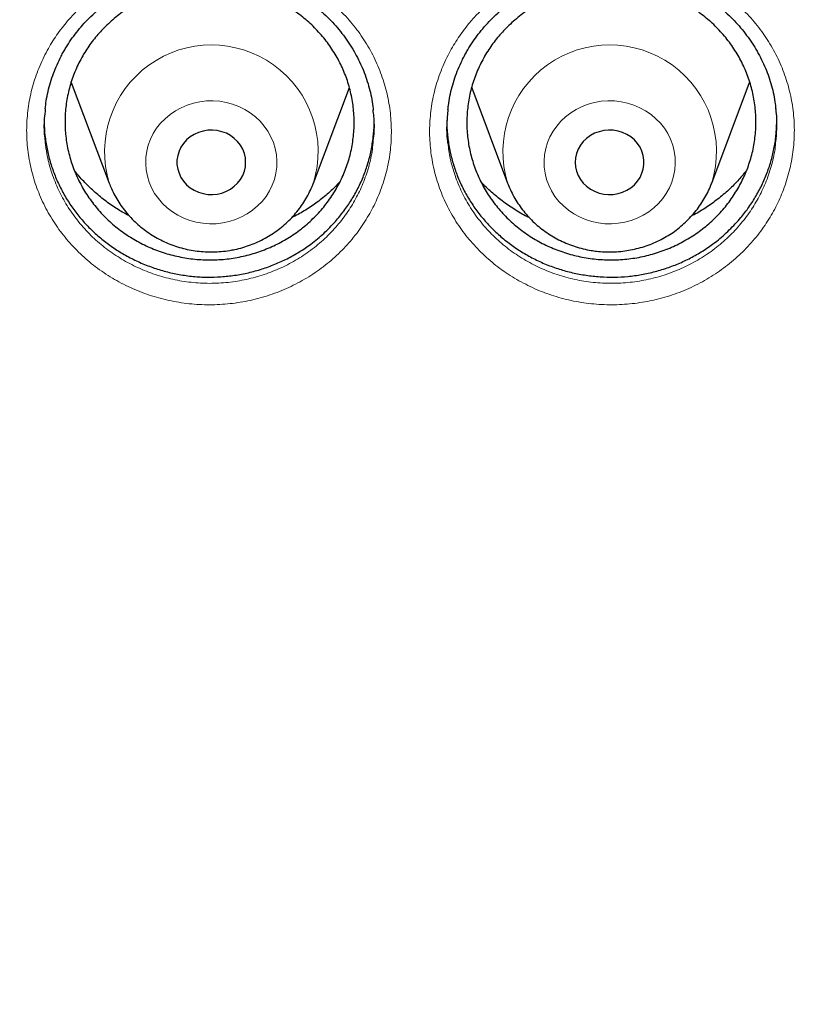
# Model space of a CAD drawing. Header units: millimetres. Extents: x 8 to 984, y 12 to 973.
# Tile 79 of 256: x 341.48 to 350.57, y 788.61 to 800.07. Entities that reach past the tile are written whole.
import ezdxf

# ---------------------------------------------------------------- set-up
doc = ezdxf.new("R2010")
doc.units = ezdxf.units.MM

msp = doc.modelspace()

# ---------------------------------------------------------------- linework, layer by layer
at = {"color": 7, "linetype": 'Continuous', "lineweight": 30}
for p, q in [((342.078, 799.341), (342.519, 798.169)), ((349.532, 798.169), (349.973, 799.341)), ((344.896, 798.169), (345.314, 799.28)), ((346.738, 799.278), (347.156, 798.169))]:
    msp.add_line(p, q, dxfattribs=at)
at = {"color": 252, "linetype": 'Continuous', "lineweight": 0, "flags": 128}
for points in [[(343.84, 797.705), (343.915, 797.721), (343.989, 797.744), (344.059, 797.774), (344.126, 797.811), (344.188, 797.854), (344.246, 797.902), (344.298, 797.956), (344.344, 798.014), (344.383, 798.077), (344.416, 798.143), (344.441, 798.211), (344.459, 798.282), (344.469, 798.354), (344.471, 798.426), (344.465, 798.499), (344.452, 798.57), (344.431, 798.64), (344.402, 798.708), (344.367, 798.772), (344.324, 798.833), (344.276, 798.889), (344.221, 798.941), (344.161, 798.987), (344.097, 799.027), (344.028, 799.06), (343.956, 799.088), (343.882, 799.108), (343.806, 799.121), (343.729, 799.126), (343.652, 799.125), (343.575, 799.116), (343.499, 799.1), (343.426, 799.076), (343.356, 799.046), (343.289, 799.01), (343.227, 798.967), (343.169, 798.918), (343.117, 798.865), (343.071, 798.806), (343.032, 798.744), (342.999, 798.678), (342.974, 798.609), (342.956, 798.539), (342.946, 798.467), (342.944, 798.394), (342.95, 798.322), (342.963, 798.25), (342.984, 798.18), (343.013, 798.113), (343.048, 798.049), (343.091, 797.988), (343.139, 797.931), (343.194, 797.88), (343.254, 797.834), (343.318, 797.794), (343.387, 797.76), (343.458, 797.733), (343.533, 797.713), (343.609, 797.7), (343.686, 797.694), (343.763, 797.696), (343.84, 797.705)], [(348.211, 797.705), (348.288, 797.696), (348.365, 797.694), (348.442, 797.7), (348.519, 797.713), (348.593, 797.733), (348.665, 797.76), (348.733, 797.794), (348.798, 797.834), (348.857, 797.88), (348.912, 797.931), (348.961, 797.988), (349.003, 798.049), (349.039, 798.113), (349.067, 798.18), (349.088, 798.25), (349.102, 798.322), (349.107, 798.394), (349.105, 798.467), (349.095, 798.539), (349.077, 798.609), (349.052, 798.678), (349.02, 798.744), (348.98, 798.806), (348.934, 798.865), (348.882, 798.918), (348.825, 798.967), (348.762, 799.01), (348.696, 799.046), (348.625, 799.076), (348.552, 799.1), (348.476, 799.116), (348.4, 799.125), (348.322, 799.126), (348.245, 799.121), (348.169, 799.108), (348.095, 799.088), (348.023, 799.06), (347.955, 799.027), (347.89, 798.987), (347.83, 798.941), (347.776, 798.889), (347.727, 798.833), (347.685, 798.772), (347.649, 798.708), (347.621, 798.64), (347.6, 798.57), (347.586, 798.499), (347.58, 798.426), (347.583, 798.354), (347.593, 798.282), (347.61, 798.211), (347.636, 798.143), (347.668, 798.077), (347.707, 798.014), (347.753, 797.956), (347.805, 797.902), (347.863, 797.854), (347.925, 797.811), (347.992, 797.774), (348.063, 797.744), (348.136, 797.721), (348.211, 797.705)]]:
    msp.add_lwpolyline(points, dxfattribs=at)
at = {"color": 7, "linetype": 'Continuous', "lineweight": 30, "flags": 128}
for points in [[(343.777, 798.041), (343.831, 798.053), (343.883, 798.073), (343.931, 798.099), (343.975, 798.131), (344.014, 798.169), (344.047, 798.211), (344.073, 798.258), (344.092, 798.307), (344.104, 798.358), (344.107, 798.41), (344.104, 798.462), (344.092, 798.514), (344.073, 798.563), (344.047, 798.609), (344.014, 798.651), (343.975, 798.689), (343.931, 798.721), (343.883, 798.748), (343.831, 798.767), (343.777, 798.78), (343.721, 798.785), (343.666, 798.783), (343.611, 798.774), (343.558, 798.758), (343.507, 798.735), (343.461, 798.706), (343.42, 798.671), (343.384, 798.631), (343.354, 798.586), (343.332, 798.539), (343.316, 798.488), (343.308, 798.436), (343.308, 798.384), (343.316, 798.332), (343.332, 798.282), (343.354, 798.234), (343.384, 798.19), (343.42, 798.15), (343.461, 798.115), (343.507, 798.085), (343.558, 798.062), (343.611, 798.046), (343.666, 798.037), (343.721, 798.035), (343.777, 798.041)], [(348.274, 798.041), (348.33, 798.035), (348.386, 798.037), (348.441, 798.046), (348.494, 798.062), (348.544, 798.085), (348.59, 798.115), (348.632, 798.15), (348.667, 798.19), (348.697, 798.234), (348.72, 798.282), (348.735, 798.332), (348.743, 798.384), (348.743, 798.436), (348.735, 798.488), (348.72, 798.539), (348.697, 798.586), (348.667, 798.631), (348.632, 798.671), (348.59, 798.706), (348.544, 798.735), (348.494, 798.758), (348.441, 798.774), (348.386, 798.783), (348.33, 798.785), (348.274, 798.78), (348.22, 798.767), (348.169, 798.748), (348.12, 798.721), (348.076, 798.689), (348.037, 798.651), (348.005, 798.609), (347.978, 798.563), (347.959, 798.514), (347.948, 798.462), (347.944, 798.41), (347.948, 798.358), (347.959, 798.307), (347.978, 798.258), (348.005, 798.211), (348.037, 798.169), (348.076, 798.131), (348.12, 798.099), (348.169, 798.073), (348.22, 798.053), (348.274, 798.041)]]:
    msp.add_lwpolyline(points, dxfattribs=at)
at = {"color": 252, "linetype": 'Continuous', "lineweight": 0}
for centre, start, end in [((343.708, 798.534), 343.0042, 197.1338), ((348.344, 798.534), 342.8855, 197.0966)]:
    msp.add_arc(centre, 1.243, start, end, dxfattribs=at)
for points, knots in [([(311.183, 789.496), (311.196, 789.697), (311.24, 790.378), (311.385, 791.533), (311.618, 792.958), (311.919, 794.364), (312.282, 795.747), (312.706, 797.106), (313.192, 798.447), (313.743, 799.775), (314.359, 801.087), (315.039, 802.379), (315.779, 803.643), (316.578, 804.875), (317.429, 806.065), (318.329, 807.213), (319.275, 808.317), (320.271, 809.381), (321.321, 810.41), (322.425, 811.401), (323.581, 812.351), (324.781, 813.252), (326.021, 814.104), (327.293, 814.898), (328.592, 815.635), (329.916, 816.315), (331.271, 816.941), (332.661, 817.514), (334.085, 818.033), (335.54, 818.496), (337.016, 818.898), (338.51, 819.239), (340.008, 819.517), (341.51, 819.732), (343.01, 819.883), (344.517, 819.978), (345.523, 819.99), (346.026, 819.996)], [0, 0, 0, 0, 0.012293, 0.041589, 0.070886, 0.100182, 0.128955, 0.157729, 0.186502, 0.215275, 0.244572, 0.273868, 0.303164, 0.332461, 0.361757, 0.39053, 0.419304, 0.448077, 0.47685, 0.506146, 0.535443, 0.564739, 0.594036, 0.623332, 0.652105, 0.680878, 0.709652, 0.738425, 0.767721, 0.797018, 0.826314, 0.85561, 0.884907, 0.91368, 0.942453, 0.971227, 1, 1, 1, 1]), ([(346.026, 819.996), (346.538, 819.99), (347.562, 819.978), (349.096, 819.879), (350.623, 819.722), (352.142, 819.501), (353.64, 819.219), (355.115, 818.878), (356.563, 818.48), (357.992, 818.024), (359.407, 817.508), (360.806, 816.93), (362.184, 816.292), (363.531, 815.597), (364.844, 814.847), (366.113, 814.049), (367.336, 813.205), (368.512, 812.317), (369.646, 811.383), (370.743, 810.397), (371.799, 809.362), (372.812, 808.277), (373.773, 807.152), (374.68, 805.988), (375.527, 804.795), (376.313, 803.576), (377.037, 802.334), (377.704, 801.063), (378.315, 799.759), (378.869, 798.423), (379.362, 797.057), (379.791, 795.673), (380.154, 794.272), (380.451, 792.865), (380.676, 791.457), (380.816, 790.335), (380.857, 789.68), (380.869, 789.496)], [0, 0, 0, 0, 0.029296, 0.058593, 0.087889, 0.117185, 0.146482, 0.175255, 0.204028, 0.232802, 0.261575, 0.290871, 0.320168, 0.349464, 0.37876, 0.408057, 0.43683, 0.465603, 0.494377, 0.52315, 0.552446, 0.581743, 0.611039, 0.640335, 0.669632, 0.698405, 0.727178, 0.755952, 0.784725, 0.814021, 0.843318, 0.872614, 0.90191, 0.931206, 0.95998, 0.988753, 1, 1, 1, 1]), ([(346.026, 818.574), (345.529, 818.569), (344.536, 818.557), (343.049, 818.461), (341.568, 818.309), (340.096, 818.094), (338.643, 817.821), (337.214, 817.49), (335.809, 817.105), (334.424, 816.663), (333.051, 816.162), (331.696, 815.602), (330.36, 814.983), (329.054, 814.309), (327.781, 813.583), (326.551, 812.809), (325.365, 811.99), (324.224, 811.13), (323.125, 810.224), (322.061, 809.268), (321.037, 808.264), (320.055, 807.213), (319.124, 806.122), (318.244, 804.993), (317.423, 803.836), (316.661, 802.654), (315.959, 801.45), (315.312, 800.218), (314.72, 798.954), (314.183, 797.658), (313.705, 796.334), (313.289, 794.992), (312.937, 793.634), (312.65, 792.27), (312.428, 790.905), (312.27, 789.539), (312.176, 788.169), (312.144, 786.788), (312.176, 785.399), (312.275, 784.004), (312.438, 782.614), (312.667, 781.233), (312.958, 779.87), (313.31, 778.529), (313.721, 777.211), (314.192, 775.912), (314.726, 774.624), (315.323, 773.352), (315.983, 772.099), (316.701, 770.874), (317.475, 769.68), (318.3, 768.525), (319.173, 767.413), (320.09, 766.343), (321.055, 765.311), (322.074, 764.313), (323.144, 763.353), (324.265, 762.431), (325.428, 761.557), (326.631, 760.732), (327.863, 759.962), (329.123, 759.247), (330.407, 758.588), (331.72, 757.981), (333.068, 757.425), (334.448, 756.922), (335.86, 756.473), (337.291, 756.083), (338.738, 755.752), (340.192, 755.484), (341.647, 755.275), (343.102, 755.127), (344.563, 755.039), (346.035, 755.009), (347.515, 755.039), (349.002, 755.131), (350.483, 755.285), (351.956, 755.499), (353.408, 755.772), (354.838, 756.103), (356.242, 756.489), (357.628, 756.931), (359, 757.432), (360.356, 757.992), (361.692, 758.611), (362.997, 759.284), (364.27, 760.011), (365.501, 760.785), (366.687, 761.603), (367.827, 762.464), (368.927, 763.37), (369.99, 764.325), (371.014, 765.329), (371.996, 766.381), (372.928, 767.472), (373.807, 768.6), (374.628, 769.757), (375.39, 770.939), (376.093, 772.143), (376.739, 773.375), (377.332, 774.64), (377.868, 775.935), (378.347, 777.259), (378.762, 778.601), (379.115, 779.96), (379.401, 781.323), (379.623, 782.689), (379.781, 784.054), (379.876, 785.424), (379.908, 786.805), (379.875, 788.194), (379.777, 789.589), (379.613, 790.979), (379.385, 792.36), (379.093, 793.723), (378.741, 795.064), (378.33, 796.382), (377.859, 797.682), (377.325, 798.969), (376.728, 800.241), (376.068, 801.494), (375.351, 802.72), (374.576, 803.914), (373.751, 805.068), (372.879, 806.181), (371.962, 807.251), (370.996, 808.282), (369.977, 809.28), (368.907, 810.241), (367.787, 811.162), (366.624, 812.036), (365.421, 812.861), (364.188, 813.632), (362.928, 814.346), (361.644, 815.006), (360.331, 815.612), (358.984, 816.168), (357.603, 816.671), (356.192, 817.12), (354.761, 817.51), (353.313, 817.841), (351.86, 818.11), (350.404, 818.318), (348.949, 818.465), (347.489, 818.557), (346.513, 818.569), (346.026, 818.574)], [0, 0, 0, 0, 0.007, 0.014, 0.021, 0.028, 0.035, 0.041875, 0.04875, 0.055625, 0.0625, 0.0695, 0.0765, 0.0835, 0.0905, 0.0975, 0.104375, 0.11125, 0.118125, 0.125, 0.132, 0.139, 0.146, 0.153, 0.16, 0.166875, 0.17375, 0.180625, 0.1875, 0.1945, 0.2015, 0.2085, 0.2155, 0.2225, 0.229375, 0.23625, 0.243125, 0.25, 0.257, 0.264, 0.271, 0.278, 0.285, 0.291875, 0.29875, 0.305625, 0.3125, 0.3195, 0.3265, 0.3335, 0.3405, 0.3475, 0.354375, 0.36125, 0.368125, 0.375, 0.382, 0.389, 0.396, 0.403, 0.41, 0.416875, 0.42375, 0.430625, 0.4375, 0.4445, 0.4515, 0.4585, 0.4655, 0.4725, 0.479375, 0.48625, 0.493125, 0.5, 0.507, 0.514, 0.521, 0.528, 0.535, 0.541875, 0.54875, 0.555625, 0.5625, 0.5695, 0.5765, 0.5835, 0.5905, 0.5975, 0.604375, 0.61125, 0.618125, 0.625, 0.632, 0.639, 0.646, 0.653, 0.66, 0.666875, 0.67375, 0.680625, 0.6875, 0.6945, 0.7015, 0.7085, 0.7155, 0.7225, 0.729375, 0.73625, 0.743125, 0.75, 0.757, 0.764, 0.771, 0.778, 0.785, 0.791875, 0.79875, 0.805625, 0.8125, 0.8195, 0.8265, 0.8335, 0.8405, 0.8475, 0.854375, 0.86125, 0.868125, 0.875, 0.882, 0.889, 0.896, 0.903, 0.91, 0.916875, 0.92375, 0.930625, 0.9375, 0.9445, 0.9515, 0.9585, 0.9655, 0.9725, 0.979375, 0.98625, 0.993125, 1, 1, 1, 1]), ([(342.052, 800.076), (342.083, 800.11), (342.146, 800.178), (342.271, 800.293), (342.431, 800.418), (342.631, 800.54), (342.845, 800.641), (343.07, 800.718), (343.302, 800.77), (343.539, 800.798), (343.778, 800.799), (344.016, 800.776), (344.25, 800.727), (344.476, 800.653), (344.693, 800.555), (344.896, 800.436), (345.084, 800.294), (345.255, 800.134), (345.405, 799.957), (345.534, 799.765), (345.639, 799.56), (345.72, 799.346), (345.775, 799.124), (345.803, 798.897), (345.805, 798.669), (345.78, 798.443), (345.728, 798.221), (345.652, 798.009), (345.554, 797.811), (345.435, 797.624), (345.292, 797.447), (345.126, 797.284), (344.942, 797.139), (344.742, 797.016), (344.529, 796.914), (344.306, 796.835), (344.074, 796.782), (343.837, 796.753), (343.598, 796.749), (343.36, 796.772), (343.126, 796.819), (342.9, 796.891), (342.683, 796.987), (342.478, 797.106), (342.289, 797.245), (342.118, 797.405), (341.966, 797.581), (341.835, 797.772), (341.728, 797.976), (341.646, 798.191), (341.589, 798.413), (341.559, 798.639), (341.556, 798.867), (341.58, 799.094), (341.63, 799.317), (341.706, 799.532), (341.804, 799.732), (341.919, 799.914), (342.008, 800.022), (342.052, 800.076)], [0, 0, 0, 0, 0.010664, 0.0213282, 0.0391809, 0.0570901, 0.0749413, 0.0927909, 0.1106963, 0.1285439, 0.1464359, 0.1643847, 0.1822761, 0.2001503, 0.2180812, 0.235955, 0.2538305, 0.271762, 0.2896367, 0.3075116, 0.3254416, 0.3433152, 0.3612199, 0.3791818, 0.3970856, 0.4149465, 0.432864, 0.4507231, 0.4676431, 0.4845642, 0.5024137, 0.5203211, 0.5381714, 0.5560149, 0.5739155, 0.5917588, 0.6096217, 0.6275419, 0.6454051, 0.6632643, 0.6811803, 0.6990393, 0.7169196, 0.7348575, 0.7527377, 0.7705952, 0.7885086, 0.8063658, 0.8242978, 0.8422873, 0.860222, 0.8781185, 0.8960733, 0.9139721, 0.9318294, 0.9497436, 0.9676019, 0.9838012, 1, 1, 1, 1]), ([(346.706, 800.026), (346.737, 800.062), (346.798, 800.132), (346.921, 800.252), (347.079, 800.382), (347.276, 800.51), (347.487, 800.617), (347.71, 800.7), (347.941, 800.759), (348.177, 800.793), (348.416, 800.801), (348.655, 800.784), (348.89, 800.742), (349.118, 800.674), (349.337, 800.583), (349.543, 800.469), (349.735, 800.333), (349.909, 800.178), (350.064, 800.005), (350.198, 799.817), (350.308, 799.615), (350.394, 799.403), (350.455, 799.183), (350.489, 798.957), (350.497, 798.729), (350.477, 798.502), (350.431, 798.279), (350.361, 798.065), (350.268, 797.865), (350.153, 797.674), (350.015, 797.493), (349.853, 797.325), (349.673, 797.175), (349.476, 797.046), (349.266, 796.938), (349.044, 796.853), (348.813, 796.793), (348.577, 796.758), (348.339, 796.748), (348.1, 796.763), (347.865, 796.804), (347.637, 796.87), (347.417, 796.96), (347.21, 797.073), (347.017, 797.207), (346.842, 797.361), (346.686, 797.533), (346.551, 797.72), (346.439, 797.922), (346.351, 798.134), (346.289, 798.354), (346.253, 798.58), (346.244, 798.807), (346.262, 799.035), (346.306, 799.258), (346.377, 799.476), (346.469, 799.677), (346.578, 799.862), (346.664, 799.971), (346.706, 800.026)], [0, 0, 0, 0, 0.010835, 0.02167, 0.039533, 0.057452, 0.075313, 0.093171, 0.111084, 0.12894, 0.146836, 0.164789, 0.182685, 0.200558, 0.218488, 0.236361, 0.25423, 0.272155, 0.290022, 0.307888, 0.325809, 0.343674, 0.36157, 0.379525, 0.397422, 0.415281, 0.433195, 0.451051, 0.46797, 0.484889, 0.502748, 0.520664, 0.538524, 0.556376, 0.574286, 0.592138, 0.610009, 0.627937, 0.645807, 0.663669, 0.681588, 0.69945, 0.717327, 0.735261, 0.753138, 0.770986, 0.788891, 0.806739, 0.824662, 0.842644, 0.860569, 0.87846, 0.896409, 0.914303, 0.932159, 0.950073, 0.96793, 0.983965, 1, 1, 1, 1]), ([(341.775, 798.645), (341.78, 798.6), (341.793, 798.486), (341.841, 798.307), (341.915, 798.112), (342.012, 797.927), (342.13, 797.754), (342.267, 797.594), (342.422, 797.45), (342.594, 797.323), (342.779, 797.216), (342.975, 797.128), (343.181, 797.063), (343.392, 797.02), (343.607, 796.999), (343.823, 797.002), (344.038, 797.028), (344.248, 797.077), (344.45, 797.148), (344.643, 797.24), (344.824, 797.353), (344.991, 797.484), (345.141, 797.632), (345.27, 797.792), (345.378, 797.962), (345.467, 798.141), (345.535, 798.333), (345.577, 798.501), (345.587, 798.605), (345.59, 798.64)], [0, 0, 0, 0, 0.025544, 0.064001, 0.102579, 0.14103, 0.179331, 0.217753, 0.256051, 0.294386, 0.332845, 0.37118, 0.409476, 0.447893, 0.486188, 0.524488, 0.562911, 0.60121, 0.639469, 0.677849, 0.716107, 0.754376, 0.792765, 0.831031, 0.867338, 0.903646, 0.941938, 0.980353, 1, 1, 1, 1]), ([(346.46, 798.633), (346.468, 798.573), (346.486, 798.445), (346.541, 798.254), (346.62, 798.062), (346.722, 797.879), (346.844, 797.709), (346.986, 797.554), (347.144, 797.414), (347.319, 797.293), (347.506, 797.19), (347.705, 797.109), (347.912, 797.049), (348.124, 797.012), (348.34, 796.998), (348.556, 797.007), (348.77, 797.039), (348.979, 797.094), (349.179, 797.171), (349.37, 797.269), (349.548, 797.386), (349.711, 797.522), (349.857, 797.674), (349.982, 797.838), (350.086, 798.011), (350.171, 798.193), (350.233, 798.387), (350.269, 798.542), (350.275, 798.631), (350.277, 798.652)], [0, 0, 0, 0, 0.033488, 0.071927, 0.110486, 0.148921, 0.187203, 0.225604, 0.263885, 0.302214, 0.340664, 0.378993, 0.417295, 0.455719, 0.494021, 0.532338, 0.570778, 0.609096, 0.647376, 0.685776, 0.724056, 0.762346, 0.800756, 0.839045, 0.87535, 0.911655, 0.949944, 0.988357, 1, 1, 1, 1])]:
    msp.add_open_spline(points, degree=3, knots=knots, dxfattribs=at)
at = {"color": 7, "linetype": 'Continuous', "lineweight": 30}
for points, knots in [([(313.448, 789.969), (313.451, 790.005), (313.471, 790.188), (313.512, 790.519), (313.572, 790.962), (313.639, 791.403), (313.714, 791.843), (313.795, 792.282), (313.882, 792.721), (313.977, 793.158), (314.078, 793.593), (314.186, 794.027), (314.301, 794.46), (314.422, 794.891), (314.55, 795.32), (314.685, 795.748), (314.826, 796.173), (314.974, 796.597), (315.129, 797.019), (315.29, 797.438), (315.457, 797.855), (315.631, 798.27), (315.811, 798.683), (315.998, 799.093), (316.191, 799.5), (316.39, 799.905), (316.595, 800.307), (316.807, 800.706), (317.025, 801.102), (317.249, 801.496), (317.479, 801.886), (317.715, 802.273), (317.957, 802.657), (318.205, 803.037), (318.458, 803.414), (318.718, 803.787), (318.983, 804.157), (319.254, 804.523), (319.531, 804.886), (319.813, 805.245), (320.101, 805.6), (320.394, 805.95), (320.693, 806.297), (320.997, 806.64), (321.306, 806.979), (321.62, 807.313), (321.94, 807.643), (322.264, 807.969), (322.594, 808.29), (322.929, 808.606), (323.268, 808.919), (323.612, 809.226), (323.961, 809.529), (324.315, 809.827), (324.673, 810.12), (325.035, 810.408), (325.403, 810.691), (325.774, 810.969), (326.15, 811.242), (326.529, 811.51), (326.913, 811.773), (327.301, 812.03), (327.693, 812.283), (328.089, 812.53), (328.489, 812.771), (328.892, 813.007), (329.299, 813.237), (329.709, 813.462), (330.123, 813.681), (330.54, 813.895), (330.961, 814.103), (331.384, 814.305), (331.811, 814.502), (332.241, 814.692), (332.673, 814.877), (333.109, 815.056), (333.547, 815.228), (333.988, 815.395), (334.431, 815.556), (334.877, 815.711), (335.325, 815.86), (335.775, 816.002), (336.228, 816.139), (336.682, 816.269), (337.139, 816.393), (337.597, 816.511), (338.057, 816.622), (338.519, 816.728), (338.983, 816.827), (339.447, 816.919), (339.914, 817.006), (340.381, 817.086), (340.85, 817.159), (341.32, 817.227), (341.791, 817.287), (342.263, 817.342), (342.735, 817.39), (343.208, 817.431), (343.682, 817.467), (344.157, 817.495), (344.631, 817.517), (345.106, 817.533), (345.581, 817.542), (346.057, 817.545), (346.532, 817.542), (347.007, 817.531), (347.482, 817.515), (347.957, 817.492), (348.431, 817.462), (348.905, 817.426), (349.378, 817.384), (349.85, 817.335), (350.322, 817.28), (350.793, 817.218), (351.263, 817.15), (351.731, 817.076), (352.199, 816.995), (352.665, 816.908), (353.129, 816.814), (353.593, 816.714), (354.054, 816.608), (354.514, 816.496), (354.972, 816.377), (355.429, 816.252), (355.883, 816.121), (356.335, 815.984), (356.785, 815.84), (357.233, 815.691), (357.678, 815.535), (358.121, 815.374), (358.562, 815.206), (359, 815.033), (359.435, 814.853), (359.867, 814.668), (360.296, 814.476), (360.722, 814.279), (361.146, 814.076), (361.566, 813.868), (361.982, 813.653), (362.396, 813.433), (362.806, 813.208), (363.212, 812.976), (363.615, 812.74), (364.014, 812.498), (364.409, 812.25), (364.801, 811.997), (365.188, 811.739), (365.572, 811.476), (365.951, 811.207), (366.326, 810.933), (366.697, 810.654), (367.063, 810.371), (367.425, 810.082), (367.783, 809.788), (368.136, 809.49), (368.484, 809.186), (368.828, 808.878), (369.167, 808.566), (369.5, 808.248), (369.829, 807.927), (370.153, 807.6), (370.472, 807.27), (370.786, 806.935), (371.094, 806.596), (371.398, 806.253), (371.696, 805.905), (371.988, 805.554), (372.275, 805.198), (372.557, 804.839), (372.832, 804.476), (373.103, 804.11), (373.367, 803.739), (373.626, 803.365), (373.879, 802.988), (374.126, 802.607), (374.367, 802.223), (374.603, 801.836), (374.832, 801.445), (375.055, 801.051), (375.272, 800.655), (375.483, 800.255), (375.687, 799.853), (375.886, 799.448), (376.078, 799.04), (376.264, 798.63), (376.443, 798.217), (376.616, 797.802), (376.783, 797.384), (376.943, 796.964), (377.096, 796.543), (377.243, 796.119), (377.384, 795.693), (377.518, 795.265), (377.645, 794.835), (377.766, 794.404), (377.879, 793.971), (377.987, 793.537), (378.087, 793.101), (378.181, 792.664), (378.268, 792.226), (378.348, 791.787), (378.421, 791.346), (378.487, 790.905), (378.547, 790.462), (378.594, 790.073), (378.618, 789.831), (378.628, 789.736)], [0, 0, 0, 0, 0.001192, 0.006123, 0.011053, 0.015984, 0.020915, 0.025845, 0.030776, 0.035706, 0.040637, 0.045568, 0.050498, 0.055429, 0.060359, 0.065289, 0.07022, 0.07515, 0.080081, 0.085011, 0.089941, 0.094871, 0.099801, 0.104732, 0.109662, 0.114592, 0.119522, 0.124452, 0.129382, 0.134312, 0.139242, 0.144172, 0.149101, 0.154031, 0.158961, 0.16389, 0.16882, 0.17375, 0.178679, 0.183609, 0.188538, 0.193467, 0.198397, 0.203326, 0.208255, 0.213184, 0.218114, 0.223043, 0.227972, 0.232901, 0.23783, 0.242759, 0.247688, 0.252617, 0.257546, 0.262474, 0.267403, 0.272332, 0.277261, 0.282189, 0.287118, 0.292047, 0.296975, 0.301904, 0.306832, 0.311761, 0.316689, 0.321618, 0.326546, 0.331474, 0.336403, 0.341331, 0.346259, 0.351188, 0.356116, 0.361044, 0.365972, 0.3709, 0.375829, 0.380757, 0.385685, 0.390613, 0.395541, 0.400469, 0.405397, 0.410325, 0.415253, 0.420181, 0.425109, 0.430037, 0.434965, 0.439893, 0.444821, 0.449749, 0.454677, 0.459605, 0.464533, 0.469461, 0.474389, 0.479317, 0.484245, 0.489173, 0.494101, 0.499028, 0.503956, 0.508884, 0.513812, 0.51874, 0.523668, 0.528596, 0.533524, 0.538452, 0.54338, 0.548308, 0.553236, 0.558163, 0.563091, 0.568019, 0.572947, 0.577875, 0.582803, 0.587731, 0.592659, 0.597587, 0.602515, 0.607443, 0.612371, 0.617299, 0.622227, 0.627156, 0.632084, 0.637012, 0.64194, 0.646868, 0.651796, 0.656725, 0.661653, 0.666581, 0.671509, 0.676438, 0.681366, 0.686294, 0.691223, 0.696151, 0.70108, 0.706008, 0.710937, 0.715865, 0.720794, 0.725722, 0.730651, 0.73558, 0.740508, 0.745437, 0.750366, 0.755295, 0.760223, 0.765152, 0.770081, 0.77501, 0.779939, 0.784868, 0.789797, 0.794726, 0.799656, 0.804585, 0.809514, 0.814443, 0.819373, 0.824302, 0.829232, 0.834161, 0.83909, 0.84402, 0.84895, 0.853879, 0.858809, 0.863739, 0.868669, 0.873598, 0.878528, 0.883458, 0.888388, 0.893318, 0.898248, 0.903178, 0.908108, 0.913039, 0.917969, 0.922899, 0.927829, 0.932759, 0.93769, 0.94262, 0.947551, 0.952481, 0.957412, 0.962342, 0.967273, 0.972203, 0.977134, 0.982064, 0.986995, 0.991926, 0.996856, 1, 1, 1, 1]), ([(341.988, 799.698), (341.997, 799.714), (342.024, 799.76), (342.073, 799.836), (342.138, 799.924), (342.209, 800.009), (342.286, 800.09), (342.368, 800.167), (342.454, 800.239), (342.546, 800.307), (342.641, 800.369), (342.74, 800.426), (342.843, 800.476), (342.947, 800.521), (343.054, 800.559), (343.162, 800.591), (343.272, 800.617), (343.383, 800.636), (343.496, 800.649), (343.61, 800.655), (343.726, 800.655), (343.842, 800.649), (343.958, 800.636), (344.073, 800.617), (344.186, 800.591), (344.297, 800.56), (344.405, 800.522), (344.509, 800.479), (344.609, 800.43), (344.706, 800.375), (344.8, 800.315), (344.89, 800.249), (344.977, 800.178), (345.06, 800.101), (345.138, 800.02), (345.211, 799.934), (345.279, 799.844), (345.341, 799.751), (345.396, 799.654), (345.446, 799.555), (345.488, 799.455), (345.524, 799.352), (345.554, 799.248), (345.576, 799.142), (345.588, 799.065), (345.592, 799.024), (345.592, 799.018)], [0, 0, 0, 0, 0.011521, 0.034628, 0.057836, 0.081193, 0.104681, 0.128277, 0.15195, 0.175666, 0.199381, 0.223047, 0.246627, 0.270086, 0.293395, 0.316524, 0.339423, 0.362382, 0.385595, 0.409029, 0.432637, 0.45637, 0.48017, 0.503971, 0.527697, 0.551293, 0.574707, 0.597901, 0.620855, 0.643729, 0.666816, 0.690104, 0.713569, 0.737175, 0.760892, 0.78467, 0.808474, 0.832246, 0.855949, 0.879552, 0.903036, 0.926384, 0.949593, 0.97287, 0.996289, 1, 1, 1, 1]), ([(346.653, 799.649), (346.661, 799.665), (346.687, 799.713), (346.735, 799.79), (346.797, 799.88), (346.866, 799.966), (346.94, 800.049), (347.02, 800.129), (347.105, 800.203), (347.195, 800.274), (347.289, 800.339), (347.386, 800.398), (347.487, 800.452), (347.591, 800.5), (347.696, 800.541), (347.804, 800.576), (347.913, 800.604), (348.023, 800.626), (348.136, 800.643), (348.25, 800.652), (348.366, 800.656), (348.482, 800.653), (348.598, 800.643), (348.714, 800.627), (348.827, 800.605), (348.939, 800.577), (349.048, 800.542), (349.153, 800.502), (349.254, 800.456), (349.353, 800.404), (349.448, 800.346), (349.54, 800.283), (349.629, 800.214), (349.713, 800.14), (349.793, 800.061), (349.869, 799.977), (349.939, 799.889), (350.003, 799.798), (350.061, 799.703), (350.113, 799.606), (350.158, 799.506), (350.197, 799.404), (350.229, 799.301), (350.254, 799.196), (350.27, 799.107), (350.275, 799.053), (350.277, 799.035)], [0, 0, 0, 0, 0.011435, 0.03436, 0.057384, 0.080555, 0.103855, 0.127265, 0.150749, 0.174276, 0.197802, 0.22128, 0.244672, 0.267945, 0.29107, 0.314017, 0.336732, 0.359508, 0.382536, 0.405781, 0.429201, 0.452744, 0.476352, 0.499961, 0.523494, 0.546897, 0.570121, 0.593125, 0.615891, 0.638576, 0.661474, 0.684571, 0.707845, 0.731261, 0.754783, 0.778371, 0.801983, 0.825563, 0.849077, 0.872491, 0.895785, 0.918944, 0.941963, 0.965055, 0.988284, 1, 1, 1, 1]), ([(342.476, 799.993), (342.521, 800.034), (342.611, 800.118), (342.765, 800.224), (342.928, 800.314), (343.102, 800.385), (343.283, 800.438), (343.47, 800.471), (343.659, 800.484), (343.848, 800.476), (344.035, 800.449), (344.218, 800.401), (344.394, 800.334), (344.562, 800.249), (344.718, 800.146), (344.861, 800.028), (344.99, 799.895), (345.101, 799.749), (345.196, 799.592), (345.271, 799.426), (345.326, 799.253), (345.36, 799.075), (345.374, 798.895), (345.365, 798.715), (345.336, 798.536), (345.286, 798.362), (345.216, 798.195), (345.126, 798.036), (345.018, 797.887), (344.893, 797.752), (344.754, 797.63), (344.6, 797.524), (344.435, 797.436), (344.261, 797.365), (344.08, 797.314), (343.893, 797.282), (343.704, 797.271), (343.515, 797.279), (343.328, 797.309), (343.145, 797.357), (342.97, 797.425), (342.803, 797.512), (342.648, 797.615), (342.505, 797.735), (342.378, 797.869), (342.267, 798.015), (342.174, 798.173), (342.1, 798.339), (342.046, 798.513), (342.013, 798.691), (342.001, 798.871), (342.011, 799.051), (342.041, 799.23), (342.093, 799.403), (342.164, 799.57), (342.253, 799.725), (342.357, 799.868), (342.436, 799.951), (342.476, 799.993)], [0, 0, 0, 0, 0.017873, 0.035803, 0.053676, 0.07155, 0.08948, 0.107354, 0.125225, 0.143152, 0.161023, 0.178894, 0.196823, 0.214694, 0.232568, 0.2505, 0.268375, 0.286256, 0.304193, 0.322074, 0.339959, 0.357901, 0.375787, 0.393674, 0.411618, 0.429506, 0.447392, 0.465334, 0.48322, 0.501101, 0.51904, 0.53692, 0.554796, 0.572728, 0.590604, 0.608475, 0.626404, 0.644275, 0.662146, 0.680074, 0.697944, 0.715817, 0.733748, 0.751621, 0.7695, 0.787436, 0.805315, 0.823199, 0.841139, 0.859023, 0.87691, 0.894854, 0.912742, 0.930628, 0.948571, 0.966459, 0.983229, 1, 1, 1, 1]), ([(347.154, 799.989), (347.2, 800.031), (347.291, 800.115), (347.444, 800.221), (347.608, 800.312), (347.782, 800.384), (347.963, 800.437), (348.15, 800.471), (348.339, 800.484), (348.528, 800.477), (348.715, 800.45), (348.898, 800.402), (349.074, 800.336), (349.241, 800.252), (349.397, 800.149), (349.54, 800.031), (349.668, 799.899), (349.78, 799.753), (349.874, 799.596), (349.949, 799.431), (350.003, 799.258), (350.037, 799.08), (350.05, 798.9), (350.041, 798.72), (350.012, 798.541), (349.961, 798.367), (349.891, 798.199), (349.801, 798.04), (349.693, 797.891), (349.568, 797.755), (349.427, 797.633), (349.274, 797.527), (349.109, 797.438), (348.934, 797.367), (348.753, 797.315), (348.566, 797.283), (348.377, 797.271), (348.188, 797.279), (348.001, 797.308), (347.818, 797.356), (347.643, 797.423), (347.476, 797.509), (347.321, 797.612), (347.179, 797.731), (347.052, 797.865), (346.941, 798.011), (346.849, 798.169), (346.775, 798.335), (346.722, 798.508), (346.689, 798.686), (346.678, 798.866), (346.688, 799.046), (346.718, 799.225), (346.771, 799.398), (346.842, 799.566), (346.932, 799.721), (347.035, 799.864), (347.115, 799.947), (347.154, 799.989)], [0, 0, 0, 0, 0.017878, 0.035814, 0.053692, 0.071571, 0.089506, 0.107385, 0.125259, 0.14319, 0.161064, 0.178935, 0.196863, 0.214734, 0.232605, 0.250533, 0.268404, 0.286279, 0.30421, 0.322085, 0.339966, 0.357903, 0.375784, 0.393669, 0.411611, 0.429496, 0.447384, 0.465327, 0.483215, 0.501101, 0.519044, 0.536929, 0.554811, 0.572749, 0.59063, 0.608506, 0.626438, 0.644314, 0.662185, 0.680114, 0.697985, 0.715856, 0.733783, 0.751655, 0.769528, 0.787458, 0.805332, 0.82321, 0.841145, 0.859023, 0.876908, 0.894848, 0.912733, 0.93062, 0.948564, 0.966451, 0.983225, 1, 1, 1, 1]), ([(341.774, 799.031), (341.778, 799.062), (341.786, 799.131), (341.807, 799.234), (341.835, 799.341), (341.87, 799.445), (341.911, 799.547), (341.951, 799.631), (341.978, 799.681), (341.988, 799.698)], [0, 0, 0, 0, 0.135755, 0.292996, 0.449859, 0.606097, 0.761556, 0.916102, 1, 1, 1, 1]), ([(346.461, 799.022), (346.463, 799.039), (346.468, 799.092), (346.484, 799.18), (346.509, 799.288), (346.541, 799.393), (346.58, 799.496), (346.618, 799.581), (346.644, 799.632), (346.653, 799.649)], [0, 0, 0, 0, 0.0746693, 0.2430179, 0.4109886, 0.5782947, 0.7447531, 0.910224, 1, 1, 1, 1]), ([(341.775, 799.033), (341.771, 798.995), (341.758, 798.889), (341.759, 798.759), (341.772, 798.668), (341.775, 798.645)], [0, 0, 0, 0, 0.293877, 0.824086, 1, 1, 1, 1]), ([(345.59, 798.64), (345.594, 798.673), (345.607, 798.774), (345.606, 798.902), (345.594, 798.995), (345.59, 799.02)], [0, 0, 0, 0, 0.2626965, 0.8033117, 1, 1, 1, 1]), ([(346.461, 799.025), (346.456, 798.971), (346.444, 798.849), (346.446, 798.717), (346.459, 798.641), (346.46, 798.633)], [0, 0, 0, 0, 0.410145, 0.934637, 1, 1, 1, 1]), ([(350.277, 798.652), (350.282, 798.7), (350.294, 798.815), (350.291, 798.945), (350.279, 799.025), (350.277, 799.038)], [0, 0, 0, 0, 0.370336, 0.903551, 1, 1, 1, 1]), ([(341.763, 798.909), (341.763, 798.886), (341.762, 798.81), (341.774, 798.683), (341.801, 798.529), (341.841, 798.38), (341.894, 798.235), (341.96, 798.093), (342.038, 797.957), (342.128, 797.829), (342.228, 797.708), (342.34, 797.595), (342.461, 797.491), (342.591, 797.398), (342.727, 797.316), (342.872, 797.244), (343.023, 797.184), (343.177, 797.137), (343.335, 797.102), (343.496, 797.08), (343.659, 797.071), (343.82, 797.076), (343.981, 797.093), (344.14, 797.123), (344.297, 797.166), (344.447, 797.221), (344.593, 797.287), (344.733, 797.366), (344.876, 797.463), (345.019, 797.58), (345.108, 797.675), (345.153, 797.722)], [0, 0, 0, 0, 0.015588, 0.050653, 0.085718, 0.11972, 0.153719, 0.188699, 0.223678, 0.257726, 0.291778, 0.326805, 0.361831, 0.395949, 0.430066, 0.465178, 0.500289, 0.534331, 0.568374, 0.603403, 0.638434, 0.672474, 0.706515, 0.741546, 0.776576, 0.810588, 0.8446, 0.879598, 0.914595, 0.957068, 1, 1, 1, 1]), ([(345.153, 797.722), (345.186, 797.762), (345.253, 797.842), (345.341, 797.972), (345.418, 798.109), (345.482, 798.252), (345.533, 798.399), (345.57, 798.549), (345.594, 798.703), (345.604, 798.821), (345.603, 798.887), (345.602, 798.901)], [0, 0, 0, 0, 0.1193808, 0.2387588, 0.3616201, 0.4844865, 0.6035047, 0.7225352, 0.8450371, 0.9675392, 1, 1, 1, 1]), ([(346.449, 798.9), (346.449, 798.86), (346.45, 798.769), (346.467, 798.626), (346.498, 798.474), (346.542, 798.326), (346.599, 798.182), (346.669, 798.042), (346.751, 797.909), (346.844, 797.783), (346.948, 797.666), (347.062, 797.556), (347.187, 797.455), (347.318, 797.366), (347.457, 797.288), (347.604, 797.22), (347.756, 797.165), (347.912, 797.123), (348.07, 797.093), (348.232, 797.076), (348.394, 797.071), (348.556, 797.08), (348.715, 797.102), (348.874, 797.137), (349.03, 797.184), (349.179, 797.244), (349.322, 797.315), (349.46, 797.397), (349.6, 797.499), (349.74, 797.62), (349.827, 797.717), (349.87, 797.766)], [0, 0, 0, 0, 0.026028, 0.060737, 0.095443, 0.129089, 0.162732, 0.197346, 0.23196, 0.265644, 0.299327, 0.333979, 0.368629, 0.402375, 0.436121, 0.470851, 0.505581, 0.539255, 0.57293, 0.607581, 0.642233, 0.675913, 0.709595, 0.744254, 0.778914, 0.812576, 0.846238, 0.880876, 0.915514, 0.957527, 1, 1, 1, 1]), ([(349.87, 797.766), (349.903, 797.807), (349.967, 797.888), (350.051, 798.021), (350.125, 798.161), (350.185, 798.306), (350.232, 798.454), (350.265, 798.605), (350.286, 798.757), (350.288, 798.86), (350.289, 798.911)], [0, 0, 0, 0, 0.123998, 0.248013, 0.375639, 0.503274, 0.626842, 0.750422, 0.877618, 1, 1, 1, 1]), ([(342.754, 797.786), (342.71, 797.81), (342.615, 797.861), (342.482, 797.954), (342.353, 798.059), (342.235, 798.174), (342.155, 798.26), (342.118, 798.31), (342.115, 798.316)], [0, 0, 0, 0, 0.1797271, 0.3820477, 0.5784653, 0.7748861, 0.9770324, 1, 1, 1, 1]), ([(349.935, 798.314), (349.907, 798.279), (349.843, 798.2), (349.731, 798.089), (349.604, 797.98), (349.468, 797.884), (349.366, 797.82), (349.308, 797.791), (349.299, 797.787)], [0, 0, 0, 0, 0.164184, 0.366955, 0.569724, 0.766854, 0.96399, 1, 1, 1, 1]), ([(342.52, 798.168), (342.528, 798.147), (342.547, 798.098), (342.584, 798.023), (342.63, 797.945), (342.682, 797.87), (342.74, 797.799), (342.802, 797.733), (342.87, 797.671), (342.942, 797.614), (343.019, 797.562), (343.099, 797.516), (343.183, 797.475), (343.27, 797.441), (343.359, 797.413), (343.45, 797.391), (343.542, 797.376), (343.636, 797.368), (343.73, 797.366), (343.826, 797.371), (343.889, 797.38), (343.922, 797.384)], [0, 0, 0, 0, 0.039637, 0.092197, 0.144818, 0.19751, 0.250281, 0.303135, 0.356079, 0.409116, 0.462244, 0.515461, 0.568761, 0.622138, 0.67559, 0.729106, 0.782679, 0.836303, 0.889962, 0.943649, 1, 1, 1, 1]), ([(343.922, 797.384), (343.942, 797.388), (343.993, 797.397), (344.074, 797.418), (344.163, 797.447), (344.249, 797.483), (344.333, 797.525), (344.413, 797.573), (344.489, 797.626), (344.561, 797.685), (344.628, 797.748), (344.69, 797.817), (344.747, 797.889), (344.797, 797.965), (344.842, 798.045), (344.875, 798.114), (344.89, 798.157), (344.896, 798.171)], [0, 0, 0, 0, 0.046571, 0.117576, 0.188588, 0.259565, 0.330497, 0.401361, 0.472148, 0.542846, 0.613442, 0.683917, 0.754275, 0.824504, 0.894603, 0.96458, 1, 1, 1, 1]), ([(345.207, 798.187), (345.178, 798.156), (345.11, 798.084), (344.993, 797.984), (344.858, 797.887), (344.742, 797.814), (344.668, 797.779), (344.643, 797.767)], [0, 0, 0, 0, 0.182836, 0.421251, 0.653144, 0.885043, 1, 1, 1, 1]), ([(347.409, 797.766), (347.399, 797.77), (347.338, 797.798), (347.232, 797.862), (347.093, 797.957), (346.967, 798.063), (346.884, 798.139), (346.847, 798.182), (346.846, 798.184)], [0, 0, 0, 0, 0.044076, 0.283967, 0.523854, 0.756896, 0.989919, 1, 1, 1, 1]), ([(347.156, 798.169), (347.158, 798.164), (347.17, 798.13), (347.197, 798.07), (347.239, 797.99), (347.288, 797.913), (347.342, 797.84), (347.402, 797.771), (347.467, 797.706), (347.536, 797.646), (347.61, 797.591), (347.689, 797.542), (347.77, 797.498), (347.855, 797.46), (347.943, 797.428), (348.035, 797.402), (348.097, 797.39), (348.13, 797.384)], [0, 0, 0, 0, 0.0130241, 0.0826181, 0.1522887, 0.2220361, 0.2918866, 0.3618466, 0.4319156, 0.5021115, 0.5724295, 0.6428592, 0.7134116, 0.7840708, 0.8548295, 0.9256833, 1, 1, 1, 1]), ([(348.13, 797.384), (348.15, 797.381), (348.201, 797.374), (348.284, 797.367), (348.378, 797.366), (348.472, 797.372), (348.565, 797.385), (348.657, 797.404), (348.748, 797.429), (348.836, 797.462), (348.921, 797.5), (349.004, 797.544), (349.082, 797.594), (349.157, 797.65), (349.226, 797.711), (349.291, 797.777), (349.351, 797.847), (349.405, 797.921), (349.454, 797.999), (349.495, 798.08), (349.521, 798.137), (349.531, 798.167), (349.532, 798.168)], [0, 0, 0, 0, 0.035184, 0.088798, 0.142445, 0.196119, 0.249808, 0.3035, 0.357185, 0.410852, 0.464485, 0.518083, 0.571626, 0.625107, 0.67851, 0.731835, 0.785071, 0.838212, 0.891259, 0.944203, 0.99705, 1, 1, 1, 1]), ([(311.174, 789.481), (311.173, 789.457), (311.169, 789.404), (311.163, 789.318), (311.156, 789.213), (311.148, 789.088), (311.14, 788.944), (311.132, 788.792), (311.124, 788.638), (311.117, 788.487), (311.111, 788.34), (311.104, 788.114), (311.096, 787.818), (311.091, 787.489), (311.09, 787.203), (311.091, 786.947), (311.095, 786.679), (311.101, 786.396), (311.111, 786.067), (311.127, 785.69), (311.151, 785.262), (311.183, 784.81), (311.223, 784.333), (311.274, 783.832), (311.336, 783.306), (311.404, 782.804), (311.476, 782.331), (311.547, 781.902), (311.623, 781.482), (311.702, 781.079), (311.782, 780.69), (311.865, 780.317), (311.951, 779.949), (312.04, 779.586), (312.132, 779.229), (312.224, 778.891), (312.314, 778.571), (312.395, 778.296), (312.466, 778.063), (312.526, 777.868), (312.585, 777.682), (312.641, 777.51), (312.692, 777.355), (312.737, 777.222), (312.774, 777.112), (312.804, 777.025), (312.83, 776.952), (312.856, 776.877), (312.886, 776.791), (312.922, 776.689), (312.966, 776.567), (313.018, 776.424), (313.08, 776.258), (313.15, 776.073), (313.228, 775.869), (313.315, 775.648), (313.41, 775.412), (313.511, 775.168), (313.615, 774.921), (313.769, 774.565), (313.976, 774.105), (314.241, 773.545), (314.543, 772.938), (314.883, 772.29), (315.266, 771.603), (315.66, 770.935), (316.103, 770.221), (316.604, 769.462), (317.169, 768.658), (317.758, 767.871), (318.298, 767.192), (318.782, 766.613), (319.207, 766.124), (319.656, 765.627), (320.129, 765.125), (320.553, 764.694), (320.92, 764.333), (321.223, 764.041), (321.535, 763.749), (321.855, 763.456), (322.185, 763.163), (322.521, 762.872), (322.846, 762.598), (323.151, 762.348), (323.428, 762.124), (323.687, 761.92), (323.927, 761.734), (324.148, 761.566), (324.34, 761.422), (324.504, 761.301), (324.643, 761.199), (324.767, 761.11), (324.867, 761.038), (324.942, 760.984), (324.998, 760.945), (325.053, 760.905), (325.127, 760.854), (325.223, 760.787), (325.339, 760.706), (325.468, 760.618), (325.607, 760.523), (325.757, 760.422), (325.949, 760.294), (326.189, 760.136), (326.483, 759.948), (326.803, 759.747), (327.151, 759.534), (327.523, 759.312), (327.911, 759.087), (328.307, 758.865), (328.703, 758.648), (329.201, 758.385), (329.801, 758.08), (330.504, 757.743), (331.203, 757.426), (331.933, 757.113), (332.694, 756.807), (333.484, 756.511), (334.268, 756.238), (335.05, 755.986), (335.829, 755.753), (336.606, 755.54), (337.38, 755.345), (338.156, 755.168), (339.01, 754.992), (339.943, 754.824), (340.955, 754.67), (341.968, 754.544), (342.985, 754.446), (344.004, 754.375), (345.025, 754.334), (346.046, 754.32), (347.068, 754.335), (348.088, 754.378), (349.107, 754.449), (350.124, 754.548), (351.137, 754.675), (352.145, 754.83), (353.076, 754.999), (353.931, 755.176), (354.712, 755.355), (355.497, 755.553), (356.287, 755.772), (357.08, 756.01), (357.873, 756.268), (358.667, 756.547), (359.464, 756.849), (360.224, 757.157), (360.944, 757.468), (361.62, 757.777), (362.286, 758.099), (362.935, 758.428), (363.566, 758.765), (364.156, 759.095), (364.706, 759.416), (365.219, 759.727), (365.619, 759.979), (365.912, 760.169), (366.1, 760.292), (366.278, 760.411), (366.44, 760.52), (366.583, 760.617), (366.695, 760.694), (366.782, 760.754), (366.845, 760.798), (366.9, 760.837), (366.946, 760.869), (366.983, 760.895), (367.014, 760.917), (367.046, 760.939), (367.096, 760.975), (367.17, 761.028), (367.268, 761.098), (367.381, 761.18), (367.51, 761.274), (367.655, 761.38), (367.814, 761.499), (367.984, 761.627), (368.161, 761.762), (368.342, 761.902), (368.527, 762.048), (368.768, 762.24), (369.067, 762.484), (369.426, 762.784), (369.797, 763.102), (370.177, 763.439), (370.568, 763.796), (370.967, 764.172), (371.35, 764.546), (371.714, 764.912), (372.051, 765.262), (372.377, 765.609), (372.685, 765.947), (372.977, 766.276), (373.268, 766.613), (373.556, 766.955), (373.839, 767.302), (374.103, 767.633), (374.332, 767.928), (374.53, 768.189), (374.7, 768.417), (374.859, 768.633), (375.007, 768.839), (375.15, 769.04), (375.293, 769.245), (375.443, 769.463), (375.6, 769.696), (375.77, 769.952), (375.951, 770.232), (376.144, 770.537), (376.344, 770.861), (376.55, 771.204), (376.762, 771.566), (376.974, 771.941), (377.185, 772.326), (377.396, 772.723), (377.603, 773.128), (377.802, 773.531), (377.988, 773.92), (378.16, 774.292), (378.319, 774.648), (378.465, 774.987), (378.599, 775.308), (378.714, 775.592), (378.812, 775.84), (378.895, 776.055), (378.972, 776.258), (379.042, 776.449), (379.101, 776.611), (379.147, 776.74), (379.181, 776.834), (379.206, 776.907), (379.226, 776.963), (379.243, 777.014), (379.264, 777.075), (379.292, 777.155), (379.326, 777.255), (379.365, 777.373), (379.413, 777.519), (379.471, 777.697), (379.537, 777.907), (379.61, 778.144), (379.689, 778.406), (379.772, 778.695), (379.895, 779.134), (380.047, 779.718), (380.217, 780.442), (380.37, 781.171), (380.507, 781.906), (380.628, 782.66), (380.733, 783.435), (380.82, 784.229), (380.878, 784.917), (380.914, 785.498), (380.936, 785.961), (380.95, 786.408), (380.958, 786.818), (380.96, 787.192), (380.958, 787.531), (380.952, 787.848), (380.944, 788.144), (380.935, 788.404), (380.925, 788.631), (380.915, 788.828), (380.905, 788.995), (380.897, 789.136), (380.89, 789.257), (380.884, 789.374), (380.879, 789.445), (380.877, 789.481)], [0, 0, 0, 0, 0.000629, 0.001386, 0.002278, 0.003452, 0.004807, 0.006262, 0.00769, 0.009089, 0.010459, 0.011801, 0.015342, 0.018666, 0.020917, 0.023245, 0.025716, 0.028332, 0.031091, 0.03482, 0.038782, 0.042979, 0.04741, 0.052076, 0.056975, 0.062109, 0.066169, 0.070255, 0.074203, 0.078013, 0.081684, 0.085216, 0.08861, 0.092182, 0.095588, 0.098825, 0.101894, 0.104796, 0.106766, 0.10865, 0.110449, 0.112152, 0.113663, 0.114962, 0.116049, 0.116859, 0.117505, 0.118205, 0.119039, 0.120031, 0.121185, 0.122623, 0.124252, 0.126071, 0.128081, 0.130282, 0.132629, 0.135103, 0.137569, 0.140018, 0.145787, 0.151466, 0.157055, 0.164399, 0.171583, 0.178617, 0.185622, 0.194542, 0.203467, 0.212397, 0.221332, 0.227023, 0.23289, 0.238934, 0.245153, 0.25155, 0.255276, 0.25906, 0.262901, 0.266799, 0.270755, 0.274768, 0.278758, 0.282184, 0.285372, 0.288324, 0.291038, 0.293516, 0.295757, 0.297457, 0.29899, 0.300355, 0.301546, 0.302287, 0.302833, 0.303373, 0.304109, 0.305233, 0.30651, 0.307898, 0.309397, 0.311008, 0.312729, 0.315573, 0.318677, 0.322039, 0.325661, 0.329541, 0.333574, 0.337613, 0.341616, 0.345585, 0.352585, 0.359474, 0.366252, 0.372919, 0.380494, 0.387921, 0.3952, 0.402406, 0.409585, 0.41661, 0.42361, 0.430585, 0.437534, 0.446521, 0.455464, 0.464388, 0.473312, 0.482236, 0.49116, 0.500084, 0.509008, 0.517931, 0.526855, 0.535779, 0.544703, 0.553627, 0.562552, 0.569549, 0.57655, 0.583634, 0.590831, 0.598141, 0.60543, 0.612828, 0.620334, 0.62795, 0.634497, 0.641108, 0.647651, 0.654092, 0.660431, 0.666668, 0.672072, 0.677396, 0.682642, 0.684681, 0.686708, 0.688654, 0.690396, 0.691932, 0.693261, 0.694048, 0.694739, 0.695334, 0.695834, 0.696239, 0.696548, 0.696842, 0.697293, 0.698202, 0.699278, 0.700521, 0.701932, 0.703543, 0.705329, 0.707256, 0.709246, 0.711293, 0.713399, 0.715562, 0.719569, 0.723762, 0.728139, 0.732701, 0.737448, 0.742381, 0.747498, 0.751894, 0.75634, 0.760635, 0.764769, 0.76874, 0.77255, 0.776833, 0.780891, 0.784725, 0.788333, 0.791059, 0.79364, 0.796078, 0.798371, 0.80055, 0.802798, 0.805202, 0.807762, 0.810477, 0.813583, 0.816871, 0.82034, 0.823991, 0.827823, 0.831836, 0.835787, 0.839898, 0.844151, 0.848292, 0.852246, 0.85601, 0.859587, 0.862974, 0.866174, 0.869184, 0.871418, 0.873534, 0.875535, 0.877419, 0.879171, 0.880295, 0.88121, 0.881919, 0.88242, 0.882862, 0.88341, 0.884213, 0.885188, 0.886336, 0.887655, 0.889451, 0.891491, 0.893775, 0.896304, 0.899076, 0.902093, 0.908942, 0.915819, 0.922716, 0.929634, 0.936573, 0.943955, 0.95136, 0.958789, 0.963177, 0.967546, 0.971705, 0.97562, 0.978968, 0.982115, 0.98506, 0.987804, 0.990345, 0.99231, 0.994134, 0.995819, 0.996978, 0.998039, 0.999032, 1, 1, 1, 1])]:
    msp.add_open_spline(points, degree=3, knots=knots, dxfattribs=at)

doc.saveas('drawing.dxf')
